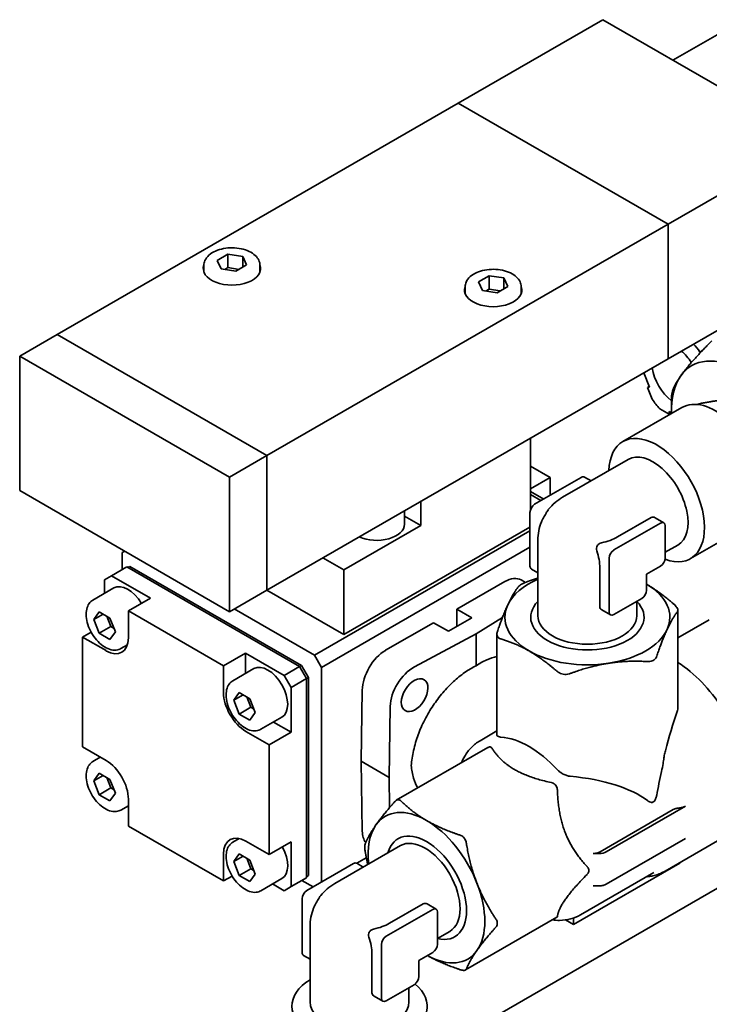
# Model space of a CAD drawing. Header units: millimetres. Extents: x 0 to 5940, y 0 to 4200.
# Tile 31 of 48: x 4156 to 4261, y 1628 to 1777. Entities that reach past the tile are written whole.
import ezdxf

# ---------------------------------------------------------------- set-up
doc = ezdxf.new("R2010")
doc.units = ezdxf.units.MM
doc.header["$LTSCALE"] = 10
doc.layers.add('Spigoli visibili(ISO)', color=7, linetype='Continuous', lineweight=35)

msp = doc.modelspace()

# ---------------------------------------------------------------- linework, layer by layer
at = {"layer": 'Spigoli visibili(ISO)'}
for p, q in [((4244.48, 1777.16), (4222.56, 1764.5)), ((4276.3, 1758.79), (4244.48, 1777.16)), ((4255.12, 1771.02), (4262.53, 1775.29)), ((4222.56, 1764.5), (4161.75, 1729.39)), ((4254.38, 1746.13), (4222.56, 1764.5)), ((4254.38, 1746.13), (4222.56, 1764.5)), ((4276.3, 1758.79), (4254.38, 1746.13)), ((4254.38, 1746.13), (4193.57, 1711.02)), ((4254.38, 1725.72), (4254.38, 1746.13)), ((4254.38, 1725.72), (4254.38, 1746.13)), ((4186.03, 1740.64), (4187.66, 1741.58)), ((4186.63, 1739.35), (4186.03, 1740.64)), ((4187.66, 1741.58), (4189.89, 1741.24)), ((4187.66, 1741.58), (4187.66, 1739.54)), ((4189.89, 1741.24), (4190.49, 1739.95)), ((4189.89, 1741.24), (4189.89, 1739.6)), ((4184.01, 1738.86), (4184.01, 1739.89)), ((4188.86, 1739.01), (4186.63, 1739.35)), ((4187.19, 1739.27), (4187.66, 1739.54)), ((4187.66, 1739.54), (4189.34, 1739.28)), ((4190.49, 1739.95), (4188.86, 1739.01)), ((4192.51, 1738.86), (4192.51, 1739.89)), ((4225.63, 1737.37), (4227.26, 1738.32)), ((4227.26, 1738.32), (4229.49, 1737.97)), ((4227.26, 1738.32), (4227.26, 1736.28)), ((4229.49, 1737.97), (4229.49, 1736.34)), ((4229.49, 1737.97), (4230.09, 1736.68)), ((4276.3, 1738.38), (4254.38, 1725.72)), ((4223.61, 1735.6), (4223.61, 1736.62)), ((4226.23, 1736.09), (4225.63, 1737.37)), ((4228.46, 1735.74), (4226.23, 1736.09)), ((4226.78, 1736), (4227.26, 1736.28)), ((4227.26, 1736.28), (4228.94, 1736.02)), ((4230.09, 1736.68), (4228.46, 1735.74)), ((4232.11, 1735.6), (4232.11, 1736.62)), ((4161.75, 1729.39), (4156.09, 1726.13)), ((4193.57, 1711.02), (4161.75, 1729.39)), ((4193.57, 1711.02), (4161.75, 1729.39)), ((4259.57, 1726.95), (4259.19, 1726.73)), ((4156.09, 1726.13), (4156.09, 1705.72)), ((4187.91, 1707.76), (4156.09, 1726.13)), ((4254.38, 1725.72), (4193.57, 1690.61)), ((4259.24, 1726.61), (4259.19, 1726.73)), ((4250.71, 1723.6), (4251.58, 1721.38)), ((4251.53, 1721.5), (4251.27, 1721.35)), ((4251.58, 1721.38), (4251.27, 1721.35)), ((4251.27, 1721.35), (4251.96, 1719.56)), ((4254.87, 1717.8), (4254.87, 1719.7)), ((4256.46, 1718.31), (4247.52, 1713.15)), ((4253.13, 1718.11), (4254.52, 1717.31)), ((4258.93, 1718.85), (4258.8, 1718.77)), ((4254.52, 1717.31), (4254.52, 1717.72)), ((4254.52, 1717.72), (4254.87, 1717.51)), ((4254.87, 1717.51), (4254.52, 1717.31)), ((4233.52, 1713.68), (4233.52, 1702.82)), ((4193.57, 1711.02), (4187.91, 1707.76)), ((4193.57, 1690.61), (4193.57, 1711.02)), ((4193.57, 1690.61), (4193.57, 1711.02)), ((4233.52, 1709.43), (4236.49, 1707.72)), ((4238.39, 1704.7), (4248.34, 1710.44)), ((4187.91, 1687.34), (4187.91, 1707.76)), ((4233.52, 1706), (4236.49, 1707.72)), ((4234.15, 1703.64), (4241.22, 1707.72)), ((4236.49, 1707.72), (4236.49, 1704.99)), ((4241.72, 1707.77), (4242.71, 1707.2)), ((4156.09, 1705.72), (4187.91, 1687.34)), ((4233.52, 1705.59), (4235.53, 1704.43)), ((4233.52, 1705.1), (4235.1, 1704.19)), ((4216.9, 1704.08), (4216.9, 1700.41)), ((4214.43, 1700.61), (4214.43, 1702.66)), ((4214.43, 1701.83), (4216.9, 1700.41)), ((4233.44, 1694.25), (4233.44, 1702.41)), ((4251.8, 1701.61), (4246.71, 1698.68)), ((4252.42, 1701.6), (4253.74, 1700.83)), ((4216.9, 1700.41), (4205.23, 1693.67)), ((4205.23, 1683.87), (4233.44, 1700.16)), ((4253.24, 1700.78), (4246.17, 1696.7)), ((4253.95, 1695.47), (4253.95, 1700.37)), ((4266.71, 1700.56), (4257.77, 1695.39)), ((4233.44, 1699.59), (4200.78, 1680.73)), ((4233.44, 1697.14), (4201.84, 1678.89)), ((4234.64, 1698.21), (4234.64, 1686.73)), ((4253.95, 1696.36), (4255.84, 1697.45)), ((4171.64, 1696.33), (4172, 1696.53)), ((4171.64, 1693.71), (4171.64, 1696.33)), ((4170.02, 1692.77), (4172.35, 1694.12)), ((4198.51, 1679.02), (4172.35, 1694.12)), ((4172.49, 1694.04), (4172.78, 1694.2)), ((4172.78, 1694.2), (4198.8, 1679.18)), ((4205.23, 1693.67), (4202.05, 1695.51)), ((4245.46, 1695.47), (4245.46, 1687.31)), ((4251.12, 1693.02), (4253.24, 1694.25)), ((4170.02, 1692.77), (4168.96, 1692.16)), ((4175.89, 1689.39), (4170.02, 1692.77)), ((4205.23, 1693.67), (4205.23, 1683.87)), ((4233.65, 1693.79), (4234.64, 1693.22)), ((4244.02, 1694.01), (4244.02, 1688.14)), ((4251.12, 1693.02), (4251.12, 1690.57)), ((4168.96, 1690.13), (4168.96, 1692.16)), ((4229.61, 1691.91), (4222.34, 1687.71)), ((4232.11, 1692.15), (4232.76, 1691.78)), ((4167.19, 1689.11), (4170.37, 1690.94)), ((4193.57, 1690.61), (4187.91, 1687.34)), ((4205.23, 1683.87), (4193.57, 1690.61)), ((4175.89, 1689.39), (4172.56, 1687.47)), ((4250.41, 1689.35), (4246.17, 1686.9)), ((4249.64, 1688.91), (4249.64, 1686.73)), ((4167.32, 1686.16), (4168.14, 1687.33)), ((4168.74, 1686.98), (4167.32, 1686.16)), ((4168.14, 1687.33), (4169.77, 1686.38)), ((4169.91, 1685.08), (4169.3, 1686.66)), ((4172.56, 1683.38), (4172.56, 1687.47)), ((4172.56, 1687.47), (4186.99, 1679.14)), ((4188.62, 1687.75), (4200.78, 1680.73)), ((4222.34, 1687.71), (4224.61, 1686.41)), ((4222.34, 1687.71), (4222.34, 1685.1)), ((4244.35, 1687.62), (4245.67, 1686.85)), ((4255.85, 1672.81), (4255.85, 1687.56)), ((4168.14, 1684.06), (4167.32, 1686.16)), ((4169.77, 1686.38), (4170.59, 1684.28)), ((4218.81, 1685.67), (4211.55, 1681.48)), ((4221.07, 1684.36), (4218.81, 1685.67)), ((4224.61, 1686.41), (4221.07, 1684.36)), ((4225.26, 1683.99), (4229.27, 1686.47)), ((4255.85, 1683.36), (4260.62, 1686.11)), ((4166.93, 1684.22), (4165.63, 1683.47)), ((4169.91, 1685.08), (4168.14, 1684.06)), ((4169.77, 1683.12), (4168.14, 1684.06)), ((4170.59, 1684.28), (4169.77, 1683.12)), ((4170.39, 1684.81), (4169.91, 1685.08)), ((4215.92, 1678.95), (4225.26, 1683.99)), ((4225.26, 1683.99), (4225.26, 1679.12)), ((4228.43, 1668.58), (4228.43, 1683.94)), ((4165.63, 1683.47), (4169.17, 1681.43)), ((4165.63, 1666.81), (4165.63, 1683.47)), ((4171.44, 1681.75), (4172.41, 1682.31)), ((4190.31, 1681.06), (4186.99, 1679.14)), ((4190.31, 1681.06), (4190.31, 1677.96)), ((4196.18, 1677.67), (4190.31, 1681.06)), ((4200.78, 1680.73), (4201.84, 1678.89)), ((4198.51, 1679.02), (4198.8, 1679.18)), ((4198.8, 1679.18), (4199.86, 1677.34)), ((4186.99, 1679.14), (4186.99, 1675.06)), ((4188.4, 1676.86), (4191.58, 1678.7)), ((4196.18, 1677.67), (4198.51, 1679.02)), ((4197.24, 1675.83), (4196.18, 1677.67)), ((4199.58, 1677.18), (4198.51, 1679.02)), ((4201.84, 1678.89), (4201.84, 1646.32)), ((4197.24, 1675.83), (4199.58, 1677.18)), ((4199.58, 1677.18), (4199.86, 1677.34)), ((4199.58, 1646.97), (4199.58, 1677.18)), ((4199.86, 1677.34), (4199.86, 1647.3)), ((4188.54, 1673.92), (4189.35, 1675.08)), ((4189.95, 1674.73), (4188.54, 1673.92)), ((4189.35, 1675.08), (4190.99, 1674.14)), ((4197.24, 1669.06), (4197.24, 1675.83)), ((4207.85, 1664.65), (4208.01, 1675.43)), ((4189.35, 1671.81), (4188.54, 1673.92)), ((4191.12, 1672.83), (4190.51, 1674.41)), ((4190.99, 1674.14), (4191.8, 1672.03)), ((4191.12, 1672.83), (4189.35, 1671.81)), ((4190.99, 1670.87), (4189.35, 1671.81)), ((4191.8, 1672.03), (4190.99, 1670.87)), ((4191.6, 1672.56), (4191.12, 1672.83)), ((4212.09, 1662.2), (4212.26, 1672.97)), ((4192.65, 1669.5), (4195.83, 1671.34)), ((4194.56, 1670.6), (4197.24, 1669.06)), ((4190.38, 1669.18), (4193.92, 1667.14)), ((4197.24, 1669.06), (4193.92, 1667.14)), ((4228.43, 1669.24), (4225.87, 1667.76)), ((4169.17, 1664.77), (4165.63, 1666.81)), ((4193.92, 1667.14), (4193.92, 1650.48)), ((4213.18, 1658.72), (4227.04, 1666.72)), ((4167.19, 1664.61), (4168.31, 1665.26)), ((4208.01, 1654.05), (4207.85, 1664.65)), ((4212.09, 1662.2), (4207.85, 1664.65)), ((4167.32, 1661.67), (4168.14, 1662.83)), ((4168.14, 1662.83), (4169.77, 1661.89)), ((4168.74, 1662.49), (4167.32, 1661.67)), ((4168.14, 1659.57), (4167.32, 1661.67)), ((4169.91, 1660.59), (4169.3, 1662.16)), ((4169.77, 1661.89), (4170.59, 1659.78)), ((4212.16, 1657.62), (4212.09, 1662.2)), ((4169.91, 1660.59), (4168.14, 1659.57)), ((4170.59, 1659.78), (4169.77, 1658.62)), ((4170.39, 1660.31), (4169.91, 1660.59)), ((4169.77, 1658.62), (4168.14, 1659.57)), ((4172.56, 1654.81), (4172.56, 1658.89)), ((4171.44, 1657.25), (4172.56, 1657.9)), ((4255.17, 1657.31), (4244.07, 1650.9)), ((4245, 1650.89), (4257, 1657.82)), ((4186.99, 1646.48), (4172.56, 1654.81)), ((4188.4, 1652.36), (4189.37, 1652.93)), ((4193.92, 1650.48), (4190.38, 1652.52)), ((4197.24, 1652.4), (4193.92, 1650.48)), ((4197.24, 1645.62), (4197.24, 1652.4)), ((4257, 1652.92), (4245, 1645.99)), ((4262.82, 1653.12), (4253.91, 1647.98)), ((4203.85, 1646.09), (4213.79, 1651.84)), ((4186.99, 1650.56), (4186.99, 1646.48)), ((4188.54, 1649.42), (4189.35, 1650.58)), ((4189.95, 1650.24), (4188.54, 1649.42)), ((4189.35, 1647.32), (4188.54, 1649.42)), ((4189.35, 1650.58), (4190.99, 1649.64)), ((4191.12, 1648.34), (4190.51, 1649.92)), ((4190.99, 1649.64), (4191.8, 1647.54)), ((4208.63, 1649.99), (4207.18, 1649.16)), ((4191.12, 1648.34), (4189.35, 1647.32)), ((4191.6, 1648.06), (4191.12, 1648.34)), ((4199.61, 1645.03), (4206.68, 1649.11)), ((4208.17, 1648.59), (4207.18, 1649.16)), ((4217.85, 1620), (4266.06, 1647.83)), ((4240.02, 1639.89), (4256.16, 1649.2)), ((4188.29, 1647.23), (4186.99, 1646.48)), ((4190.99, 1646.38), (4189.35, 1647.32)), ((4191.8, 1647.54), (4190.99, 1646.38)), ((4192.65, 1645), (4195.83, 1646.84)), ((4197.24, 1645.62), (4199.58, 1646.97)), ((4200.56, 1645.58), (4198.87, 1646.56)), ((4199.58, 1647.13), (4199.86, 1647.3)), ((4252.22, 1647.75), (4241.12, 1641.34)), ((4196.18, 1645.01), (4194.42, 1646.03)), ((4196.18, 1645.01), (4197.24, 1645.62)), ((4198.9, 1635.64), (4198.9, 1643.81)), ((4218.7, 1642.17), (4211.63, 1638.09)), ((4217.26, 1643), (4212.17, 1640.07)), ((4219.2, 1642.22), (4217.87, 1642.99)), ((4219.4, 1636.87), (4219.4, 1641.76)), ((4223.66, 1632.98), (4237.52, 1640.98)), ((4240.02, 1639.89), (4238.84, 1640.57)), ((4240.02, 1639.99), (4240.02, 1640.85)), ((4200.1, 1639.6), (4200.1, 1628.12)), ((4219.4, 1637.75), (4221.29, 1638.84)), ((4240.02, 1639.89), (4240.02, 1639.99)), ((4210.92, 1636.87), (4210.92, 1628.7)), ((4200.1, 1634.61), (4199.11, 1635.18)), ((4209.48, 1635.41), (4209.48, 1629.53)), ((4216.58, 1634.42), (4218.7, 1635.64)), ((4216.58, 1631.97), (4216.58, 1634.42)), ((4211.63, 1628.29), (4215.87, 1630.74)), ((4215.1, 1630.3), (4215.1, 1628.12)), ((4211.13, 1628.24), (4209.8, 1629.01))]:
    msp.add_line(p, q, dxfattribs=at)
for centre, start, end in [((4242.14, 1698.21), 120, 141.5845), ((4242.14, 1698.21), 158.4155, 180), ((4207.6, 1639.6), 120, 141.5845), ((4207.6, 1639.6), 158.4155, 180)]:
    msp.add_arc(centre, 7.5, start, end, dxfattribs=at)
for centre, major_axis, ratio, start_param, end_param in [((4188.26, 1739.4), (4.35, 0), 0.57735, 2.926072, 6.498706), ((4227.86, 1736.13), (4.35, 0), 0.57735, 2.926072, 6.498706), ((4255.58, 1723.15), (4.31, -7.47), 0.57735, 1.721944, 1.904912), ((4265.48, 1711.68), (-7.5, 12.99), 0.57735, 5.497787, 6.544985), ((4255.58, 1723.15), (2.62, -4.55), 0.57735, 1.677543, 2.139747), ((4255.58, 1723.15), (-2.62, 4.55), 0.57735, 1.001846, 2.164547), ((4265.48, 1711.68), (-7.5, 12.99), 0.57735, 0.261799, 0.818478), ((4255.58, 1723.15), (-4.31, 7.47), 0.57735, 1.721944, 1.943247), ((4261.59, 1709.43), (5.12, -8.88), 0.57735, 0, 3.141593), ((4252.65, 1704.27), (5.12, -8.88), 0.57735, 5.676315, 10.174751), ((4252.09, 1703.95), (3.75, -6.5), 0.57735, 0, 3.141593), ((4241.22, 1706.9), (0.5, 0.866), 0.57735, 0, 0.785398), ((4234.15, 1702.82), (0.5, 0.866), 0.57735, 0.785398, 2.356194), ((4242.14, 1701.31), (-6.46, 0), 0.57735, 5.853817, 5.946724), ((4210.18, 1700.61), (4.25, 0), 0.57735, 4.044911, 6.283185), ((4239.45, 1696.65), (-3.23, 5.6), 0.57735, 0.336461, 0.429369), ((4253.24, 1699.96), (0.5, 0.866), 0.57735, 5.497787, 7.068583), ((4242.14, 1701.31), (-6.46, 0), 0.57735, 1.907258, 2.356194), ((4239.45, 1696.65), (3.23, -5.6), 0.57735, 0.785398, 1.234335), ((4246.17, 1695.88), (-0.5, -0.866), 0.57735, 3.926991, 5.497787), ((4234.15, 1694.66), (-0.5, -0.866), 0.57735, 5.497787, 6.283185), ((4253.24, 1695.07), (0.5, 0.866), 0.57735, 3.926991, 5.497787), ((4172.49, 1687.26), (-2.12, 3.68), 0.57735, 4.745671, 6.283185), ((4229.61, 1687.82), (2.5, 4.33), 0.57735, 0, 0.785398), ((4242.14, 1686.49), (-12.5, 0), 0.57735, 5.35589, 6.021386), ((4242.14, 1686.49), (12.5, 0), 0.57735, 6.021386, 7.052862), ((4250.41, 1690.17), (-0.5, -0.866), 0.57735, 0.785398, 2.356194), ((4242.14, 1686.49), (-12.5, 0), 0.57735, 6.021386, 7.068583), ((4242.14, 1686.49), (8.59, 0), 0.57735, 2.633237, 6.791541), ((4242.14, 1686.73), (7.5, 0), 0.57735, 3.141593, 6.283185), ((4246.17, 1687.72), (-0.5, -0.866), 0.57735, 5.497787, 7.068583), ((4242.14, 1686.49), (12.5, 0), 0.57735, 4.974188, 6.021386), ((4169.17, 1685.34), (2.4, -4.16), 0.57735, 5.497787, 7.068583), ((4211.55, 1677.39), (2.5, 4.33), 0.57735, 0.785398, 2.338741), ((4242.14, 1686.49), (12.5, 0), 0.57735, 3.926991, 4.974188), ((4193.71, 1675.02), (-2.12, 3.68), 0.57735, 3.141593, 6.283185), ((4215.92, 1674.87), (2.64, 4.25), 0.597134, 0.804113, 2.357456), ((4190.38, 1673.1), (-2.4, 4.16), 0.57735, 0.785398, 2.356194), ((4259.82, 1669.75), (-6.94, -21.93), 0.201906, 4.656573, 4.936069), ((4233.3, 1654.44), (-7.61, 13.19), 0.57735, 5.088271, 5.907304), ((4169.17, 1660.85), (2.4, -4.16), 0.57735, 0.785398, 2.356194), ((4259.82, 1669.75), (-6.65, -21.04), 0.201906, 5.097014, 5.28421), ((4224.47, 1649.34), (29.37, 5.5), 0.410754, 0.354094, 0.957594), ((4217.75, 1645.46), (-6.25, 10.83), 0.57735, 5.497787, 6.544985), ((4217.75, 1645.46), (6.25, -10.83), 0.57735, 1.308997, 2.356194), ((4211.55, 1656.17), (-2.5, -4.33), 0.57735, 5.51524, 6.048333), ((4217.75, 1645.46), (-6.25, 10.83), 0.57735, 0.261799, 0.927295), ((4217.75, 1645.46), (-4.29, 7.44), 0.57735, 2.633237, 6.791541), ((4190.38, 1648.6), (-2.4, 4.16), 0.57735, 5.497787, 7.068583), ((4217.54, 1645.34), (-3.75, 6.5), 0.57735, 3.141593, 6.283185), ((4193.71, 1650.52), (2.12, -3.68), 0.57735, 0, 1.537515), ((4243.92, 1651.51), (1.51, -0.02), 0.577377, 4.729108, 5.515181), ((4255.86, 1649.38), (0.424, 0), 0.57735, 5.497787, 6.154589), ((4206.68, 1648.3), (0.5, 0.866), 0.57735, 0, 0.785398), ((4199.61, 1644.21), (0.5, 0.866), 0.57735, 0.785398, 2.356194), ((4217.75, 1645.46), (6.25, -10.83), 0.57735, 0.261799, 1.308997), ((4207.6, 1642.71), (-6.46, 0), 0.57735, 5.853817, 5.946724), ((4204.91, 1638.05), (-3.23, 5.6), 0.57735, 0.336461, 0.429369), ((4218.7, 1641.36), (0.5, 0.866), 0.57735, 5.497787, 7.068583), ((4207.6, 1642.71), (-6.46, 0), 0.57735, 1.907258, 2.356194), ((4204.91, 1638.05), (-3.23, 5.6), 0.57735, 3.926991, 4.375928), ((4211.63, 1637.27), (-0.5, -0.866), 0.57735, 3.926991, 5.497787), ((4217.75, 1645.46), (6.25, -10.83), 0.57735, 5.513508, 6.544985), ((4218.7, 1636.46), (0.5, 0.866), 0.57735, 3.926991, 5.497787), ((4199.61, 1636.05), (-0.5, -0.866), 0.57735, 5.497787, 6.283185), ((4207.6, 1627.47), (-10.25, 0), 0.57735, 5.533212, 10.031648), ((4215.87, 1631.56), (0.5, 0.866), 0.57735, 3.926991, 5.497787), ((4211.63, 1629.11), (-0.5, -0.866), 0.57735, 5.497787, 7.068583), ((4207.6, 1628.12), (-7.5, 0), 0.57735, 0, 3.141593)]:
    msp.add_ellipse(centre, major_axis=major_axis, ratio=ratio, start_param=start_param, end_param=end_param, dxfattribs=at)
msp.add_ellipse((4215.95, 1674.67), major_axis=(1.45, 2.34), ratio=0.597134, dxfattribs=at)
for points, knots in [([(4192.51, 1739.89), (4192.51, 1740.15), (4192.45, 1740.42), (4192.21, 1740.93), (4192.03, 1741.17), (4191.54, 1741.62), (4191.23, 1741.83), (4190.51, 1742.18), (4190.1, 1742.31), (4189.23, 1742.5), (4188.78, 1742.55), (4187.87, 1742.56), (4187.42, 1742.52), (4186.55, 1742.35), (4186.14, 1742.22), (4185.39, 1741.89), (4185.05, 1741.68), (4184.51, 1741.19), (4184.3, 1740.92), (4184.06, 1740.38), (4184.01, 1740.13), (4184.01, 1739.89)], [2.356194, 2.356194, 2.356194, 2.356194, 2.618803, 2.618803, 2.905638, 2.905638, 3.233468, 3.233468, 3.573666, 3.573666, 3.911206, 3.911206, 4.247012, 4.247012, 4.584257, 4.584257, 4.924406, 4.924406, 5.254378, 5.254378, 5.497787, 5.497787, 5.497787, 5.497787]), ([(4232.11, 1736.62), (4232.11, 1736.89), (4232.05, 1737.15), (4231.81, 1737.66), (4231.63, 1737.9), (4231.14, 1738.36), (4230.83, 1738.57), (4230.11, 1738.91), (4229.7, 1739.05), (4228.83, 1739.23), (4228.38, 1739.28), (4227.47, 1739.29), (4227.02, 1739.25), (4226.15, 1739.08), (4225.74, 1738.96), (4224.99, 1738.62), (4224.65, 1738.42), (4224.11, 1737.93), (4223.89, 1737.65), (4223.66, 1737.11), (4223.61, 1736.87), (4223.61, 1736.62)], [2.356194, 2.356194, 2.356194, 2.356194, 2.618803, 2.618803, 2.905638, 2.905638, 3.233468, 3.233468, 3.573666, 3.573666, 3.911206, 3.911206, 4.247012, 4.247012, 4.584257, 4.584257, 4.924406, 4.924406, 5.254378, 5.254378, 5.497787, 5.497787, 5.497787, 5.497787]), ([(4235.34, 1701.32), (4235.38, 1701.39), (4235.43, 1701.49), (4235.55, 1701.7), (4235.62, 1701.82), (4235.75, 1702.05), (4235.82, 1702.17), (4235.94, 1702.38), (4236, 1702.47), (4236.04, 1702.55)], [-0.1579608, -0.1579608, -0.1579608, -0.1579608, -0.1184706, -0.1184706, -0.0789804, -0.0789804, -0.0394902, -0.0394902, 0, 0, 0, 0]), ([(4252.42, 1701.6), (4252.32, 1701.65), (4252.22, 1701.68), (4252, 1701.69), (4251.89, 1701.67), (4251.8, 1701.61)], [0.23634972, 0.23634972, 0.23634972, 0.23634972, 0.27519662, 0.27519662, 0.31404352, 0.31404352, 0.31404352, 0.31404352]), ([(4243.57, 1696.57), (4243.53, 1696.69), (4243.51, 1696.82), (4243.53, 1697.1), (4243.57, 1697.23), (4243.7, 1697.46), (4243.8, 1697.56), (4244.02, 1697.72), (4244.15, 1697.77), (4244.28, 1697.79)], [0.5016274, 0.5016274, 0.5016274, 0.5016274, 0.5411176, 0.5411176, 0.5806078, 0.5806078, 0.620098, 0.620098, 0.6595882, 0.6595882, 0.6595882, 0.6595882]), ([(4233.05, 1691.9), (4233, 1691.88), (4232.95, 1691.86), (4232.62, 1691.73), (4232.36, 1691.61), (4231.95, 1691.37), (4231.79, 1691.25), (4231.67, 1691.12), (4231.65, 1691.1), (4231.64, 1691.08)], [0.2578158, 0.2578158, 0.2578158, 0.2578158, 0.2739097, 0.2739097, 0.3602484, 0.3602484, 0.4465871, 0.4465871, 0.4626809, 0.4626809, 0.4626809, 0.4626809]), ([(4167.19, 1689.11), (4166.96, 1688.97), (4166.76, 1688.79), (4166.44, 1688.33), (4166.32, 1688.05), (4166.16, 1687.4), (4166.14, 1687.02), (4166.2, 1686.23), (4166.29, 1685.8), (4166.56, 1684.96), (4166.75, 1684.54), (4167.19, 1683.76), (4167.46, 1683.38), (4168.03, 1682.72), (4168.35, 1682.42), (4169.01, 1681.94), (4169.36, 1681.75), (4170.06, 1681.52), (4170.4, 1681.48), (4170.98, 1681.55), (4171.22, 1681.62), (4171.44, 1681.75)], [5.497787, 5.497787, 5.497787, 5.497787, 5.760396, 5.760396, 6.04723, 6.04723, 6.375061, 6.375061, 6.715258, 6.715258, 7.052799, 7.052799, 7.388604, 7.388604, 7.72585, 7.72585, 8.065999, 8.065999, 8.395971, 8.395971, 8.63938, 8.63938, 8.63938, 8.63938]), ([(4244.02, 1688.14), (4244.02, 1688.04), (4244.05, 1687.93), (4244.16, 1687.75), (4244.24, 1687.68), (4244.34, 1687.62), (4244.34, 1687.62), (4244.35, 1687.62)], [0, 0, 0, 0, 0.03773239, 0.03773239, 0.07546479, 0.07546479, 0.07766923, 0.07766923, 0.07766923, 0.07766923]), ([(4255.79, 1687.34), (4255.8, 1687.36), (4255.81, 1687.38), (4255.87, 1687.52), (4255.86, 1687.67), (4255.71, 1687.99), (4255.57, 1688.18), (4255.34, 1688.39), (4255.31, 1688.43), (4255.27, 1688.46)], [0.2578158, 0.2578158, 0.2578158, 0.2578158, 0.2739097, 0.2739097, 0.3602484, 0.3602484, 0.4465871, 0.4465871, 0.4626809, 0.4626809, 0.4626809, 0.4626809]), ([(4228.5, 1684.32), (4228.49, 1684.28), (4228.47, 1684.24), (4228.41, 1683.98), (4228.43, 1683.77), (4228.57, 1683.45), (4228.72, 1683.32), (4228.94, 1683.23), (4228.98, 1683.21), (4229.02, 1683.2)], [0.2578158, 0.2578158, 0.2578158, 0.2578158, 0.2739097, 0.2739097, 0.3602484, 0.3602484, 0.4465871, 0.4465871, 0.4626809, 0.4626809, 0.4626809, 0.4626809]), ([(4228.43, 1680.55), (4227.96, 1680.45), (4227.42, 1680.27), (4226.33, 1679.78), (4225.77, 1679.46), (4225.26, 1679.12)], [1.4350032, 1.4350032, 1.4350032, 1.4350032, 1.6558777, 1.6558777, 1.8795666, 1.8795666, 1.8795666, 1.8795666]), ([(4251.23, 1679.77), (4251.29, 1679.76), (4251.34, 1679.76), (4251.67, 1679.77), (4251.93, 1679.84), (4252.33, 1680.07), (4252.5, 1680.25), (4252.62, 1680.5), (4252.63, 1680.54), (4252.65, 1680.58)], [0.2578158, 0.2578158, 0.2578158, 0.2578158, 0.2739097, 0.2739097, 0.3602484, 0.3602484, 0.4465871, 0.4465871, 0.4626809, 0.4626809, 0.4626809, 0.4626809]), ([(4255.85, 1679.63), (4256.19, 1679.42), (4256.51, 1679.2), (4258.06, 1678.07), (4259.24, 1676.98), (4261.4, 1674.48), (4262.39, 1673.09), (4264.07, 1670.15), (4264.77, 1668.6), (4265.82, 1665.5), (4266.17, 1663.94), (4266.47, 1660.95), (4266.42, 1659.52), (4265.9, 1656.96), (4265.43, 1655.81), (4264.22, 1654.15), (4263.57, 1653.55), (4262.82, 1653.12)], [1.613722, 1.613722, 1.613722, 1.613722, 1.702141, 1.702141, 2.032761, 2.032761, 2.361662, 2.361662, 2.689769, 2.689769, 3.018718, 3.018718, 3.349365, 3.349365, 3.675931, 3.675931, 3.926991, 3.926991, 3.926991, 3.926991]), ([(4215.45, 1664), (4215.5, 1664.7), (4215.61, 1665.49), (4215.97, 1667.09), (4216.21, 1667.91), (4216.75, 1669.38), (4217.09, 1670.16), (4217.88, 1671.7), (4218.32, 1672.44), (4219.19, 1673.74), (4219.69, 1674.41), (4220.75, 1675.67), (4221.31, 1676.25), (4222.36, 1677.21), (4222.94, 1677.69), (4224.12, 1678.51), (4224.72, 1678.86), (4225.26, 1679.12)], [-7.23882, -7.23882, -7.23882, -7.23882, -6.991544, -6.991544, -6.744268, -6.744268, -6.506026, -6.506026, -6.267783, -6.267783, -6.037207, -6.037207, -5.806631, -5.806631, -5.582942, -5.582942, -5.359253, -5.359253, -5.359253, -5.359253]), ([(4237.59, 1678.25), (4237.63, 1678.22), (4237.67, 1678.19), (4237.94, 1678), (4238.21, 1677.89), (4238.77, 1677.8), (4239.07, 1677.82), (4239.42, 1677.92), (4239.47, 1677.94), (4239.52, 1677.95)], [0.2578158, 0.2578158, 0.2578158, 0.2578158, 0.2739097, 0.2739097, 0.3602484, 0.3602484, 0.4465871, 0.4465871, 0.4626809, 0.4626809, 0.4626809, 0.4626809]), ([(4188.4, 1676.86), (4188.17, 1676.73), (4187.97, 1676.54), (4187.65, 1676.08), (4187.53, 1675.8), (4187.38, 1675.15), (4187.36, 1674.78), (4187.42, 1673.98), (4187.5, 1673.55), (4187.78, 1672.71), (4187.96, 1672.3), (4188.41, 1671.51), (4188.67, 1671.14), (4189.25, 1670.47), (4189.56, 1670.17), (4190.23, 1669.69), (4190.57, 1669.5), (4191.27, 1669.28), (4191.62, 1669.23), (4192.2, 1669.3), (4192.44, 1669.38), (4192.65, 1669.5)], [5.497787, 5.497787, 5.497787, 5.497787, 5.760396, 5.760396, 6.04723, 6.04723, 6.375061, 6.375061, 6.715258, 6.715258, 7.052799, 7.052799, 7.388604, 7.388604, 7.72585, 7.72585, 8.065999, 8.065999, 8.395971, 8.395971, 8.63938, 8.63938, 8.63938, 8.63938]), ([(4255.79, 1672.37), (4255.83, 1672.5), (4255.85, 1672.64), (4255.85, 1672.79), (4255.85, 1672.8), (4255.85, 1672.81)], [0.73087174, 0.73087174, 0.73087174, 0.73087174, 0.77987606, 0.77987606, 0.7843778, 0.7843778, 0.7843778, 0.7843778]), ([(4223.04, 1664.42), (4223.19, 1664.76), (4223.36, 1665.1), (4223.83, 1665.9), (4224.17, 1666.35), (4224.95, 1667.14), (4225.39, 1667.48), (4225.87, 1667.76)], [0.3694499, 0.3694499, 0.3694499, 0.3694499, 0.4712389, 0.4712389, 0.6283185, 0.6283185, 0.7853982, 0.7853982, 0.7853982, 0.7853982]), ([(4229.02, 1668.32), (4229.01, 1668.32), (4229, 1668.32), (4228.97, 1668.32), (4228.95, 1668.32), (4228.89, 1668.33), (4228.85, 1668.34), (4228.71, 1668.37), (4228.62, 1668.4), (4228.53, 1668.45), (4228.51, 1668.46), (4228.5, 1668.47)], [-1.6583035, -1.6583035, -1.6583035, -1.6583035, -1.6543525, -1.6543525, -1.6435409, -1.6435409, -1.6253144, -1.6253144, -1.5616154, -1.5616154, -1.5423978, -1.5423978, -1.5423978, -1.5423978]), ([(4227.7, 1666.59), (4227.68, 1666.62), (4227.66, 1666.64), (4227.6, 1666.71), (4227.55, 1666.76), (4227.43, 1666.81), (4227.36, 1666.82), (4227.23, 1666.8), (4227.15, 1666.78), (4227.07, 1666.74), (4227.06, 1666.73), (4227.04, 1666.72)], [-0.3749463, -0.3749463, -0.3749463, -0.3749463, -0.3621335, -0.3621335, -0.3288115, -0.3288115, -0.2954895, -0.2954895, -0.2621674, -0.2621674, -0.2562702, -0.2562702, -0.2562702, -0.2562702]), ([(4253.96, 1666.25), (4253.91, 1666.04), (4253.85, 1665.76), (4253.78, 1665.4), (4253.76, 1665.28), (4253.74, 1665.15)], [-1.3367489, -1.3367489, -1.3367489, -1.3367489, -1.2630636, -1.2630636, -1.22718, -1.22718, -1.22718, -1.22718]), ([(4167.19, 1664.61), (4166.96, 1664.48), (4166.76, 1664.29), (4166.44, 1663.83), (4166.32, 1663.55), (4166.16, 1662.9), (4166.14, 1662.53), (4166.2, 1661.73), (4166.29, 1661.31), (4166.56, 1660.47), (4166.75, 1660.05), (4167.19, 1659.26), (4167.46, 1658.89), (4168.03, 1658.22), (4168.35, 1657.93), (4169.01, 1657.44), (4169.36, 1657.26), (4170.06, 1657.03), (4170.4, 1656.98), (4170.98, 1657.05), (4171.22, 1657.13), (4171.44, 1657.25)], [5.497787, 5.497787, 5.497787, 5.497787, 5.760396, 5.760396, 6.04723, 6.04723, 6.375061, 6.375061, 6.715258, 6.715258, 7.052799, 7.052799, 7.388604, 7.388604, 7.72585, 7.72585, 8.065999, 8.065999, 8.395971, 8.395971, 8.63938, 8.63938, 8.63938, 8.63938]), ([(4215.45, 1664), (4215.5, 1663.36), (4215.61, 1662.69), (4215.95, 1661.53), (4216.17, 1661.02), (4216.42, 1660.59)], [0, 0, 0, 0, 0.2472755, 0.2472755, 0.4731941, 0.4731941, 0.4731941, 0.4731941]), ([(4238.49, 1662.7), (4238.39, 1662.76), (4238.28, 1662.82), (4238.07, 1662.96), (4237.95, 1663.04), (4237.8, 1663.17), (4237.75, 1663.21), (4237.67, 1663.28), (4237.65, 1663.31), (4237.61, 1663.35), (4237.6, 1663.36), (4237.59, 1663.37)], [-1.7555553, -1.7555553, -1.7555553, -1.7555553, -1.7195581, -1.7195581, -1.6771417, -1.6771417, -1.6568291, -1.6568291, -1.6456727, -1.6456727, -1.64075, -1.64075, -1.64075, -1.64075]), ([(4237.6, 1660.27), (4237.6, 1660.31), (4237.59, 1660.35), (4237.57, 1660.51), (4237.55, 1660.62), (4237.46, 1660.83), (4237.4, 1660.93), (4237.27, 1661.1), (4237.19, 1661.17), (4237.01, 1661.29), (4236.91, 1661.34), (4236.76, 1661.39), (4236.72, 1661.4), (4236.68, 1661.41)], [-0.3749463, -0.3749463, -0.3749463, -0.3749463, -0.3621335, -0.3621335, -0.3288115, -0.3288115, -0.2954895, -0.2954895, -0.2621674, -0.2621674, -0.2288454, -0.2288454, -0.2160326, -0.2160326, -0.2160326, -0.2160326]), ([(4238.49, 1662.7), (4238.68, 1662.6), (4238.87, 1662.52), (4239.2, 1662.42), (4239.36, 1662.38), (4239.52, 1662.37)], [0.421638, 0.421638, 0.421638, 0.421638, 0.480777, 0.480777, 0.5296258, 0.5296258, 0.5296258, 0.5296258]), ([(4213.88, 1658.62), (4213.85, 1658.64), (4213.83, 1658.66), (4213.68, 1658.77), (4213.55, 1658.81), (4213.29, 1658.79), (4213.16, 1658.72), (4213.01, 1658.59), (4212.98, 1658.56), (4212.96, 1658.53)], [-0.3393661, -0.3393661, -0.3393661, -0.3393661, -0.3255586, -0.3255586, -0.2626236, -0.2626236, -0.1996887, -0.1996887, -0.1858812, -0.1858812, -0.1858812, -0.1858812]), ([(4251.23, 1658.68), (4251.28, 1658.65), (4251.32, 1658.62), (4251.47, 1658.51), (4251.61, 1658.45), (4251.81, 1658.4), (4251.87, 1658.4), (4252.01, 1658.42), (4252.07, 1658.44), (4252.19, 1658.51), (4252.25, 1658.56), (4252.35, 1658.67), (4252.39, 1658.74), (4252.51, 1658.97), (4252.57, 1659.15), (4252.62, 1659.37), (4252.64, 1659.43), (4252.65, 1659.49)], [0.7237593, 0.7237593, 0.7237593, 0.7237593, 0.7425825, 0.7425825, 0.7942319, 0.7942319, 0.8200566, 0.8200566, 0.8458813, 0.8458813, 0.8717061, 0.8717061, 0.8975308, 0.8975308, 0.9491802, 0.9491802, 0.9680034, 0.9680034, 0.9680034, 0.9680034]), ([(4255.85, 1657.53), (4255.78, 1657.52), (4255.72, 1657.51), (4255.49, 1657.45), (4255.3, 1657.38), (4255.17, 1657.31)], [-0.52239292, -0.52239292, -0.52239292, -0.52239292, -0.50342759, -0.50342759, -0.44797092, -0.44797092, -0.44797092, -0.44797092]), ([(4256.33, 1657.6), (4256.27, 1657.59), (4256.22, 1657.58), (4256.16, 1657.58), (4256.06, 1657.56), (4255.95, 1657.54), (4255.85, 1657.53)], [0.0036644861, 0.0036644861, 0.0036644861, 0.0036644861, 0.0038382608, 0.0038382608, 0.0038382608, 0.0041630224, 0.0041630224, 0.0041630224, 0.0041630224]), ([(4256.33, 1657.6), (4256.4, 1657.61), (4256.46, 1657.62), (4256.69, 1657.68), (4256.87, 1657.75), (4257, 1657.82)], [-0.07440259, -0.07440259, -0.07440259, -0.07440259, -0.05519378, -0.05519378, 0, 0, 0, 0]), ([(4188.4, 1652.36), (4188.17, 1652.23), (4187.97, 1652.05), (4187.65, 1651.59), (4187.53, 1651.31), (4187.38, 1650.66), (4187.36, 1650.28), (4187.42, 1649.48), (4187.5, 1649.06), (4187.78, 1648.22), (4187.96, 1647.8), (4188.41, 1647.01), (4188.67, 1646.64), (4189.25, 1645.97), (4189.56, 1645.68), (4190.23, 1645.2), (4190.57, 1645.01), (4191.27, 1644.78), (4191.62, 1644.73), (4192.2, 1644.8), (4192.44, 1644.88), (4192.65, 1645)], [5.497787, 5.497787, 5.497787, 5.497787, 5.760396, 5.760396, 6.04723, 6.04723, 6.375061, 6.375061, 6.715258, 6.715258, 7.052799, 7.052799, 7.388604, 7.388604, 7.72585, 7.72585, 8.065999, 8.065999, 8.395971, 8.395971, 8.63938, 8.63938, 8.63938, 8.63938]), ([(4223.78, 1652.29), (4223.77, 1652.34), (4223.76, 1652.38), (4223.69, 1652.64), (4223.59, 1652.84), (4223.34, 1653.16), (4223.17, 1653.3), (4222.94, 1653.4), (4222.9, 1653.42), (4222.86, 1653.43)], [-0.3393661, -0.3393661, -0.3393661, -0.3393661, -0.3255586, -0.3255586, -0.2626236, -0.2626236, -0.1996887, -0.1996887, -0.1858812, -0.1858812, -0.1858812, -0.1858812]), ([(4208.47, 1652.15), (4208.46, 1652.13), (4208.45, 1652.11), (4208.42, 1651.98), (4208.4, 1651.83), (4208.4, 1651.49), (4208.42, 1651.28), (4208.45, 1651.02), (4208.46, 1650.97), (4208.47, 1650.92)], [-0.3393661, -0.3393661, -0.3393661, -0.3393661, -0.3255586, -0.3255586, -0.2626236, -0.2626236, -0.1996887, -0.1996887, -0.1858812, -0.1858812, -0.1858812, -0.1858812]), ([(4243, 1650.65), (4243.19, 1650.65), (4243.41, 1650.67), (4243.75, 1650.75), (4243.94, 1650.82), (4244.07, 1650.9)], [0.7881802, 0.7881802, 0.7881802, 0.7881802, 0.8442195, 0.8442195, 0.8996888, 0.8996888, 0.8996888, 0.8996888]), ([(4242.09, 1647.47), (4242.12, 1647.5), (4242.14, 1647.52), (4242.23, 1647.63), (4242.28, 1647.72), (4242.34, 1647.89), (4242.36, 1647.98), (4242.36, 1648.16), (4242.34, 1648.25), (4242.28, 1648.43), (4242.23, 1648.52), (4242.14, 1648.63), (4242.12, 1648.66), (4242.09, 1648.69)], [-0.3749463, -0.3749463, -0.3749463, -0.3749463, -0.3621335, -0.3621335, -0.3288115, -0.3288115, -0.2954895, -0.2954895, -0.2621674, -0.2621674, -0.2288454, -0.2288454, -0.2160326, -0.2160326, -0.2160326, -0.2160326]), ([(4253.91, 1647.98), (4253.69, 1647.85), (4253.45, 1647.73), (4252.97, 1647.53), (4252.72, 1647.44), (4252.21, 1647.3), (4251.96, 1647.24), (4251.51, 1647.17), (4251.33, 1647.14), (4251.14, 1647.13)], [3.9269908, 3.9269908, 3.9269908, 3.9269908, 3.9989459, 3.9989459, 4.070901, 4.070901, 4.1428561, 4.1428561, 4.1930099, 4.1930099, 4.1930099, 4.1930099]), ([(4243.93, 1645.74), (4244.12, 1645.74), (4244.34, 1645.76), (4244.68, 1645.85), (4244.87, 1645.92), (4245, 1645.99)], [-0.1114719, -0.1114719, -0.1114719, -0.1114719, -0.0554746, -0.0554746, 0, 0, 0, 0]), ([(4201.5, 1643.94), (4201.45, 1643.87), (4201.4, 1643.77), (4201.28, 1643.56), (4201.21, 1643.44), (4201.08, 1643.21), (4201.01, 1643.09), (4200.89, 1642.88), (4200.83, 1642.79), (4200.79, 1642.71)], [0.5016274, 0.5016274, 0.5016274, 0.5016274, 0.5411176, 0.5411176, 0.5806078, 0.5806078, 0.620098, 0.620098, 0.6595882, 0.6595882, 0.6595882, 0.6595882]), ([(4217.87, 1642.99), (4217.87, 1642.99), (4217.86, 1642.99), (4217.77, 1643.05), (4217.66, 1643.08), (4217.45, 1643.08), (4217.35, 1643.06), (4217.26, 1643)], [0.55038519, 0.55038519, 0.55038519, 0.55038519, 0.55258964, 0.55258964, 0.59032203, 0.59032203, 0.62805442, 0.62805442, 0.62805442, 0.62805442]), ([(4228.27, 1639.49), (4228.29, 1639.52), (4228.32, 1639.55), (4228.43, 1639.72), (4228.48, 1639.89), (4228.48, 1640.23), (4228.43, 1640.42), (4228.32, 1640.64), (4228.29, 1640.68), (4228.27, 1640.71)], [-0.3393661, -0.3393661, -0.3393661, -0.3393661, -0.3255586, -0.3255586, -0.2626236, -0.2626236, -0.1996887, -0.1996887, -0.1858812, -0.1858812, -0.1858812, -0.1858812]), ([(4241.12, 1641.34), (4240.64, 1641.07), (4240.13, 1640.86), (4239.05, 1640.58), (4238.49, 1640.51), (4237.56, 1640.5), (4237.19, 1640.52), (4236.81, 1640.57)], [3.9269908, 3.9269908, 3.9269908, 3.9269908, 4.0840704, 4.0840704, 4.2411501, 4.2411501, 4.3429391, 4.3429391, 4.3429391, 4.3429391]), ([(4237.52, 1640.98), (4237.55, 1640.99), (4237.58, 1641.02), (4237.59, 1641.05), (4237.6, 1641.07), (4237.6, 1641.08)], [-0.25627021, -0.25627021, -0.25627021, -0.25627021, -0.22884544, -0.22884544, -0.21603263, -0.21603263, -0.21603263, -0.21603263]), ([(4209.73, 1639.18), (4209.61, 1639.16), (4209.48, 1639.11), (4209.25, 1638.96), (4209.15, 1638.85), (4209.02, 1638.62), (4208.98, 1638.49), (4208.96, 1638.22), (4208.99, 1638.08), (4209.03, 1637.96)], [-0.1579608, -0.1579608, -0.1579608, -0.1579608, -0.1184706, -0.1184706, -0.0789804, -0.0789804, -0.0394902, -0.0394902, 0, 0, 0, 0]), ([(4222.86, 1633.02), (4222.9, 1633), (4222.94, 1632.99), (4223.17, 1632.93), (4223.34, 1632.91), (4223.59, 1632.93), (4223.69, 1632.97), (4223.76, 1633.06), (4223.77, 1633.08), (4223.78, 1633.1)], [-0.3393661, -0.3393661, -0.3393661, -0.3393661, -0.3255586, -0.3255586, -0.2626236, -0.2626236, -0.1996887, -0.1996887, -0.1858812, -0.1858812, -0.1858812, -0.1858812]), ([(4209.48, 1629.53), (4209.48, 1629.43), (4209.51, 1629.33), (4209.62, 1629.15), (4209.7, 1629.07), (4209.79, 1629.01), (4209.8, 1629.01), (4209.8, 1629.01)], [0.31402721, 0.31402721, 0.31402721, 0.31402721, 0.35175961, 0.35175961, 0.389492, 0.389492, 0.39169645, 0.39169645, 0.39169645, 0.39169645])]:
    msp.add_open_spline(points, degree=3, knots=knots, dxfattribs=at)
for points, weights in [([(4260.99, 1728.41), (4257.71, 1725.13), (4256.29, 1723.11)], [1.1937262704, 1.13404643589, 1]), ([(4256.29, 1723.11), (4254.87, 1721.08), (4254.87, 1719.7)], [1, 1.13404643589, 1.1937262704]), ([(4262.47, 1719.42), (4261.08, 1719.3), (4258.93, 1718.85)], [1.61131204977, 1.61131204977, 1.49562504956]), ([(4234.64, 1692.44), (4233.87, 1692.2), (4233.05, 1691.9)], [2.57989059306, 2.55333877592, 2.51776048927]), ([(4255.27, 1688.46), (4253.09, 1690.36), (4251.12, 1691.51)], [2.2139044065, 2.33302762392, 2.33707179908]), ([(4231.64, 1691.08), (4230.81, 1689.96), (4230.07, 1688.36)], [2.53097020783, 2.67193957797, 2.67193957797]), ([(4230.07, 1688.36), (4229.33, 1686.75), (4228.5, 1684.32)], [2.67193957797, 2.67193957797, 2.53097020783]), ([(4254.22, 1684.62), (4254.96, 1686.22), (4255.79, 1687.34)], [2.91434086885, 2.91434086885, 2.76058260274]), ([(4252.65, 1680.58), (4253.47, 1683.02), (4254.22, 1684.62)], [2.76058260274, 2.91434086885, 2.91434086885]), ([(4233.3, 1681.38), (4231.27, 1682.56), (4229.02, 1683.2)], [2.38797312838, 2.38797312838, 2.26198559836]), ([(4237.59, 1678.25), (4235.33, 1680.21), (4233.3, 1681.38)], [2.26198559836, 2.38797312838, 2.38797312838]), ([(4239.52, 1677.95), (4242.61, 1679.09), (4245.38, 1679.52)], [2.76058260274, 2.91434086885, 2.91434086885]), ([(4245.38, 1679.52), (4248.15, 1679.95), (4251.23, 1679.77)], [2.91434086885, 2.91434086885, 2.76058260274]), ([(4236.68, 1661.41), (4230.15, 1662.83), (4227.7, 1666.59)], [1.09199725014, 1.22485556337, 1.09199725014]), ([(4242.09, 1648.69), (4237.81, 1653.3), (4237.6, 1660.27)], [1.09199725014, 1.22485556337, 1.09199725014]), ([(4212.96, 1658.53), (4211.15, 1656.49), (4210.09, 1654.98)], [2.34163008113, 2.48407779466, 2.48407779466]), ([(4217.75, 1655.66), (4215.63, 1656.89), (4213.88, 1658.62)], [2.48407779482, 2.48407779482, 2.34163008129]), ([(4222.86, 1653.43), (4219.86, 1654.44), (4217.75, 1655.66)], [2.34163008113, 2.48407779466, 2.48407779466]), ([(4210.09, 1654.98), (4209.04, 1653.48), (4208.47, 1652.15)], [2.48407779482, 2.48407779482, 2.34163008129]), ([(4225.4, 1646.14), (4224.34, 1648.87), (4223.78, 1652.29)], [2.48407779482, 2.48407779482, 2.34163008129]), ([(4208.47, 1650.92), (4208.64, 1649.91), (4208.84, 1648.98)], [2.34163008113, 2.38210868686, 2.41108470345]), ([(4237.6, 1641.08), (4237.81, 1643.1), (4242.09, 1647.47)], [1.09199725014, 1.22485556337, 1.09199725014]), ([(4228.27, 1640.71), (4226.46, 1643.41), (4225.4, 1646.14)], [2.34163008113, 2.48407779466, 2.48407779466]), ([(4225.4, 1635.94), (4226.46, 1637.44), (4228.27, 1639.49)], [2.48407779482, 2.48407779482, 2.34163008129]), ([(4223.78, 1633.1), (4224.34, 1634.43), (4225.4, 1635.94)], [2.34163008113, 2.48407779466, 2.48407779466]), ([(4222.86, 1633.02), (4219.96, 1634), (4217.89, 1635.17)], [2.34163008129, 2.47943913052, 2.48392674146])]:
    msp.add_rational_spline(points, weights, degree=2, dxfattribs=at)
for points in [[(4228.43, 1668.58), (4228.43, 1668.54), (4228.45, 1668.5), (4228.5, 1668.47)], [(4253.39, 1663.1), (4253.47, 1663.47), (4253.55, 1663.9), (4253.61, 1664.32)], [(4253.61, 1664.32), (4253.65, 1664.6), (4253.7, 1664.87), (4253.74, 1665.15)], [(4243, 1650.65), (4243.31, 1650.64), (4243.62, 1650.64), (4243.93, 1650.64)], [(4243.93, 1645.74), (4243.62, 1645.74), (4243.31, 1645.75), (4243, 1645.75)]]:
    msp.add_open_spline(points, degree=3, dxfattribs=at)

doc.saveas('drawing.dxf')
